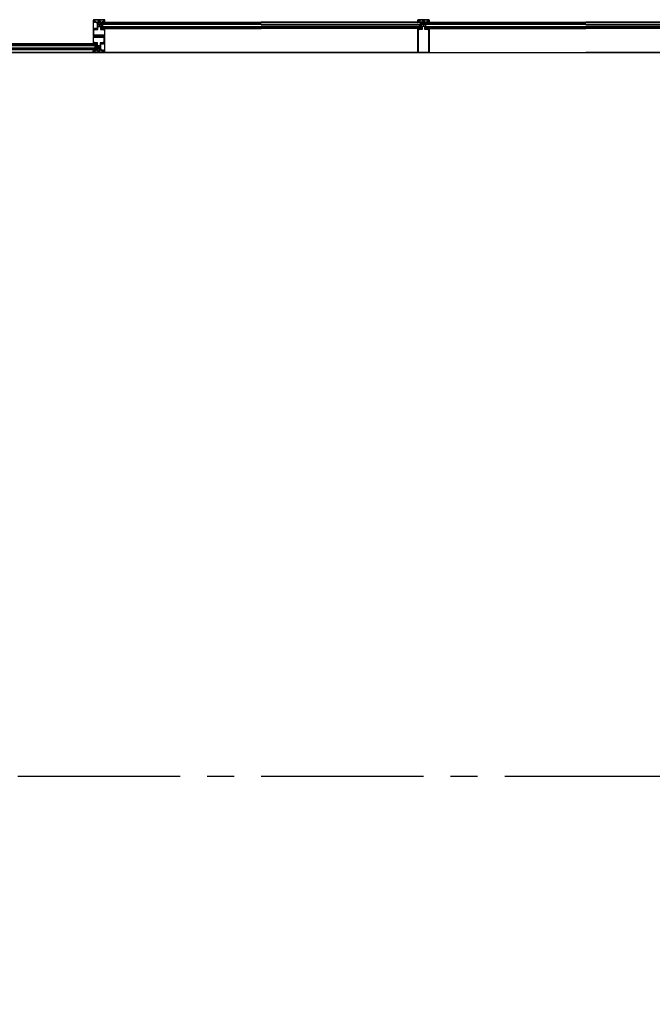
# Model space of a CAD drawing. Extents: x 2980 to 201049, y 2980 to 157420.
# Tile 19 of 78: x 76760 to 80269, y 19836 to 25298. Entities that reach past the tile are written whole.
import ezdxf

# ---------------------------------------------------------------- set-up
doc = ezdxf.new("R2010")
doc.units = 0
doc.header["$LTSCALE"] = 1200
doc.header["$PDMODE"] = 1
doc.header["$PDSIZE"] = 200
doc.linetypes.add('CENTER2', pattern=[1.125, 0.75, -0.125, 0.125, -0.125])
doc.layers.add('CIVIEL', color=8, linetype='CONTINUOUS')
doc.layers.add('STRAMIENLIJNEN', color=9, linetype='CENTER2')

msp = doc.modelspace()

# ---------------------------------------------------------------- linework, layer by layer
at = {"layer": 'CIVIEL'}
for p, q in [((77168.25, 25249), (77168.25, 25209.3)), ((77170.25, 25249), (77168.25, 25249)), ((77170.75, 25248.45833), (77170.25, 25249)), ((77170.25, 25247.91667), (77170.75, 25248.45833)), ((77170.75, 25247.375), (77170.25, 25247.91667)), ((77170.25, 25246.83333), (77170.75, 25247.375)), ((77170.75, 25246.29167), (77170.25, 25246.83333)), ((77170.25, 25245.75), (77170.75, 25246.29167)), ((77173.75, 25249), (77173.25, 25248)), ((77173.25, 25248), (77173.75, 25248)), ((77188.85, 25249), (77173.75, 25249)), ((77173.75, 25248), (77173.75, 25245.75)), ((77188.85, 25277.6), (77188.85, 25283)), ((77188.85, 25277.6), (77188.85, 25249)), ((77190.85, 25277.6), (77188.85, 25277.6)), ((77191.35, 25277.05833), (77190.85, 25277.6)), ((77190.85, 25276.51667), (77191.35, 25277.05833)), ((77191.35, 25275.975), (77190.85, 25276.51667)), ((77190.85, 25275.43333), (77191.35, 25275.975)), ((77191.35, 25274.89167), (77190.85, 25275.43333)), ((77190.85, 25274.35), (77191.35, 25274.89167)), ((77194.35, 25277.6), (77193.85, 25276.6)), ((77193.85, 25276.6), (77194.35, 25276.6)), ((77197.75, 25277.6), (77194.35, 25277.6)), ((77194.35, 25276.6), (77194.35, 25274.35)), ((77197, 25277.1875), (77197.75, 25277.6)), ((77197.75, 25276.775), (77197, 25277.1875)), ((77197, 25276.3625), (77197.75, 25276.775)), ((77197.75, 25275.95), (77197, 25276.3625)), ((77197, 25275.5375), (77197.75, 25275.95)), ((77197.75, 25275.125), (77197, 25275.5375)), ((77197, 25274.7125), (77197.75, 25275.125)), ((77197.75, 25274.3), (77197, 25274.7125)), ((77197, 25273.8875), (77197.75, 25274.3)), ((77197.75, 25273.475), (77197, 25273.8875)), ((77197, 25273.0625), (77197.75, 25273.475)), ((77197.75, 25272.65), (77197, 25273.0625)), ((77197, 25272.2375), (77197.75, 25272.65)), ((77197.75, 25271.825), (77197, 25272.2375)), ((77197, 25271.4125), (77197.75, 25271.825)), ((77197.75, 25271), (77197, 25271.4125)), ((77197, 25270.5875), (77197.75, 25271)), ((77197.75, 25270.175), (77197, 25270.5875)), ((77197, 25269.7625), (77197.75, 25270.175)), ((77197.75, 25269.35), (77197, 25269.7625)), ((77197, 25268.9375), (77197.75, 25269.35)), ((77197.75, 25268.525), (77197, 25268.9375)), ((77197, 25268.1125), (77197.75, 25268.525)), ((77197.75, 25267.7), (77197, 25268.1125)), ((77197, 25267.2875), (77197.75, 25267.7)), ((77197.75, 25266.875), (77197, 25267.2875)), ((77197, 25266.4625), (77197.75, 25266.875)), ((77197.75, 25266.05), (77197, 25266.4625)), ((77202.25, 25277.6), (77203, 25277.1875)), ((77205.65, 25277.6), (77202.25, 25277.6)), ((77203, 25277.1875), (77202.25, 25276.775)), ((77202.25, 25276.775), (77203, 25276.3625)), ((77203, 25276.3625), (77202.25, 25275.95)), ((77202.25, 25275.95), (77203, 25275.5375)), ((77203, 25275.5375), (77202.25, 25275.125)), ((77202.25, 25275.125), (77203, 25274.7125)), ((77203, 25274.7125), (77202.25, 25274.3)), ((77202.25, 25274.3), (77203, 25273.8875)), ((77203, 25273.8875), (77202.25, 25273.475)), ((77202.25, 25273.475), (77203, 25273.0625)), ((77203, 25273.0625), (77202.25, 25272.65)), ((77202.25, 25272.65), (77203, 25272.2375)), ((77203, 25272.2375), (77202.25, 25271.825)), ((77202.25, 25271.825), (77203, 25271.4125)), ((77203, 25271.4125), (77202.25, 25271)), ((77202.25, 25271), (77203, 25270.5875)), ((77203, 25270.5875), (77202.25, 25270.175)), ((77202.25, 25270.175), (77203, 25269.7625)), ((77203, 25269.7625), (77202.25, 25269.35)), ((77202.25, 25269.35), (77203, 25268.9375)), ((77203, 25268.9375), (77202.25, 25268.525)), ((77202.25, 25268.525), (77203, 25268.1125)), ((77203, 25268.1125), (77202.25, 25267.7)), ((77202.25, 25267.7), (77203, 25267.2875)), ((77203, 25267.2875), (77202.25, 25266.875)), ((77202.25, 25266.875), (77203, 25266.4625)), ((77203, 25266.4625), (77202.25, 25266.05)), ((77206.15, 25276.6), (77205.65, 25277.6)), ((77205.65, 25276.6), (77206.15, 25276.6)), ((77205.65, 25274.35), (77205.65, 25276.6)), ((77209.15, 25277.6), (77208.65, 25277.05833)), ((77208.65, 25277.05833), (77209.15, 25276.51667)), ((77209.15, 25276.51667), (77208.65, 25275.975)), ((77208.65, 25275.975), (77209.15, 25275.43333)), ((77209.15, 25275.43333), (77208.65, 25274.89167)), ((77208.65, 25274.89167), (77209.15, 25274.35)), ((77211.15, 25277.6), (77209.15, 25277.6)), ((77211.15, 25277.6), (77211.15, 25283)), ((77211.15, 25249), (77211.15, 25277.6)), ((77226.25, 25249), (77211.15, 25249)), ((77226.75, 25248), (77226.25, 25249)), ((77226.25, 25248), (77226.75, 25248)), ((77226.25, 25245.75), (77226.25, 25248)), ((77229.75, 25249), (77229.25, 25248.45833)), ((77229.25, 25248.45833), (77229.75, 25247.91667)), ((77229.75, 25247.91667), (77229.25, 25247.375)), ((77229.25, 25247.375), (77229.75, 25246.83333)), ((77229.75, 25246.83333), (77229.25, 25246.29167)), ((77229.25, 25246.29167), (77229.75, 25245.75)), ((77231.75, 25249), (77229.75, 25249)), ((77231.75, 25209.3), (77231.75, 25249)), ((77231.75, 25249), (78100, 25249)), ((77232.29048, 25283.5), (78100, 25283.5)), ((78967.70952, 25283.5), (78100, 25283.5)), ((78968.25, 25249), (78100, 25249)), ((78968.25, 25115.6), (78968.25, 25249)), ((78968.25, 25249), (78970.25, 25249)), ((78970.25, 25249), (78970.75, 25248.45833)), ((78970.75, 25248.45833), (78970.25, 25247.91667)), ((78970.25, 25247.91667), (78970.75, 25247.375)), ((78970.75, 25247.375), (78970.25, 25246.83333)), ((78970.25, 25246.83333), (78970.75, 25246.29167)), ((78970.75, 25246.29167), (78970.25, 25245.75)), ((78973.25, 25248), (78973.75, 25249)), ((78973.75, 25248), (78973.25, 25248)), ((78973.75, 25249), (78988.85, 25249)), ((78973.75, 25245.75), (78973.75, 25248)), ((78988.85, 25277.6), (78988.85, 25283)), ((78988.85, 25249), (78988.85, 25277.6)), ((78988.85, 25277.6), (78990.85, 25277.6)), ((78990.85, 25277.6), (78991.35, 25277.05833)), ((78991.35, 25277.05833), (78990.85, 25276.51667)), ((78990.85, 25276.51667), (78991.35, 25275.975)), ((78991.35, 25275.975), (78990.85, 25275.43333)), ((78990.85, 25275.43333), (78991.35, 25274.89167)), ((78991.35, 25274.89167), (78990.85, 25274.35)), ((78993.85, 25276.6), (78994.35, 25277.6)), ((78994.35, 25276.6), (78993.85, 25276.6)), ((78994.35, 25277.6), (78997.75, 25277.6)), ((78994.35, 25274.35), (78994.35, 25276.6)), ((78997.75, 25277.6), (78997, 25277.1875)), ((78997, 25277.1875), (78997.75, 25276.775)), ((78997.75, 25276.775), (78997, 25276.3625)), ((78997, 25276.3625), (78997.75, 25275.95)), ((78997.75, 25275.95), (78997, 25275.5375)), ((78997, 25275.5375), (78997.75, 25275.125)), ((78997.75, 25275.125), (78997, 25274.7125)), ((78997, 25274.7125), (78997.75, 25274.3)), ((78997.75, 25274.3), (78997, 25273.8875)), ((78997, 25273.8875), (78997.75, 25273.475)), ((78997.75, 25273.475), (78997, 25273.0625)), ((78997, 25273.0625), (78997.75, 25272.65)), ((78997.75, 25272.65), (78997, 25272.2375)), ((78997, 25272.2375), (78997.75, 25271.825)), ((78997.75, 25271.825), (78997, 25271.4125)), ((78997, 25271.4125), (78997.75, 25271)), ((78997.75, 25271), (78997, 25270.5875)), ((78997, 25270.5875), (78997.75, 25270.175)), ((78997.75, 25270.175), (78997, 25269.7625)), ((78997, 25269.7625), (78997.75, 25269.35)), ((78997.75, 25269.35), (78997, 25268.9375)), ((78997, 25268.9375), (78997.75, 25268.525)), ((78997.75, 25268.525), (78997, 25268.1125)), ((78997, 25268.1125), (78997.75, 25267.7)), ((78997.75, 25267.7), (78997, 25267.2875)), ((78997, 25267.2875), (78997.75, 25266.875)), ((78997.75, 25266.875), (78997, 25266.4625)), ((78997, 25266.4625), (78997.75, 25266.05)), ((79003, 25277.1875), (79002.25, 25277.6)), ((79002.25, 25277.6), (79005.65, 25277.6)), ((79002.25, 25276.775), (79003, 25277.1875)), ((79003, 25276.3625), (79002.25, 25276.775)), ((79002.25, 25275.95), (79003, 25276.3625)), ((79003, 25275.5375), (79002.25, 25275.95)), ((79002.25, 25275.125), (79003, 25275.5375)), ((79003, 25274.7125), (79002.25, 25275.125)), ((79002.25, 25274.3), (79003, 25274.7125)), ((79003, 25273.8875), (79002.25, 25274.3)), ((79002.25, 25273.475), (79003, 25273.8875)), ((79003, 25273.0625), (79002.25, 25273.475)), ((79002.25, 25272.65), (79003, 25273.0625)), ((79003, 25272.2375), (79002.25, 25272.65)), ((79002.25, 25271.825), (79003, 25272.2375)), ((79003, 25271.4125), (79002.25, 25271.825)), ((79002.25, 25271), (79003, 25271.4125)), ((79003, 25270.5875), (79002.25, 25271)), ((79002.25, 25270.175), (79003, 25270.5875)), ((79003, 25269.7625), (79002.25, 25270.175)), ((79002.25, 25269.35), (79003, 25269.7625)), ((79003, 25268.9375), (79002.25, 25269.35)), ((79002.25, 25268.525), (79003, 25268.9375)), ((79003, 25268.1125), (79002.25, 25268.525)), ((79002.25, 25267.7), (79003, 25268.1125)), ((79003, 25267.2875), (79002.25, 25267.7)), ((79002.25, 25266.875), (79003, 25267.2875)), ((79003, 25266.4625), (79002.25, 25266.875)), ((79002.25, 25266.05), (79003, 25266.4625)), ((79005.65, 25277.6), (79006.15, 25276.6)), ((79006.15, 25276.6), (79005.65, 25276.6)), ((79005.65, 25276.6), (79005.65, 25274.35)), ((79008.65, 25277.05833), (79009.15, 25277.6)), ((79009.15, 25276.51667), (79008.65, 25277.05833)), ((79008.65, 25275.975), (79009.15, 25276.51667)), ((79009.15, 25275.43333), (79008.65, 25275.975)), ((79008.65, 25274.89167), (79009.15, 25275.43333)), ((79009.15, 25274.35), (79008.65, 25274.89167)), ((79009.15, 25277.6), (79011.15, 25277.6)), ((79011.15, 25277.6), (79011.15, 25283)), ((79011.15, 25277.6), (79011.15, 25249)), ((79011.15, 25249), (79026.25, 25249)), ((79016.5, 25279), (79016.5, 25280)), ((79026.25, 25249), (79026.75, 25248)), ((79026.75, 25248), (79026.25, 25248)), ((79026.25, 25248), (79026.25, 25245.75)), ((79029.25, 25248.45833), (79029.75, 25249)), ((79029.75, 25247.91667), (79029.25, 25248.45833)), ((79029.25, 25247.375), (79029.75, 25247.91667)), ((79029.75, 25246.83333), (79029.25, 25247.375)), ((79029.25, 25246.29167), (79029.75, 25246.83333)), ((79029.75, 25245.75), (79029.25, 25246.29167)), ((79029.75, 25249), (79031.75, 25249)), ((79031.75, 25249), (79900, 25249)), ((79031.75, 25249), (79031.75, 25115.6)), ((79032.29048, 25283.5), (79900, 25283.5)), ((80767.70952, 25283.5), (79900, 25283.5)), ((80768.25, 25249), (79900, 25249)), ((77229.75, 25204.3), (77166.25, 25204.3)), ((77166.25, 25204.3), (77166.25, 25164.6)), ((77168.25, 25209.3), (77231.75, 25209.3)), ((77229.75, 25164.6), (77229.75, 25204.3)), ((77166.25, 25164.6), (76300, 25164.6)), ((77165.70952, 25130.1), (76300, 25130.1)), ((77166.25, 25164.6), (77168.25, 25164.6)), ((77168.75, 25167.30833), (77168.25, 25167.85)), ((77168.25, 25166.76667), (77168.75, 25167.30833)), ((77168.75, 25166.225), (77168.25, 25166.76667)), ((77168.25, 25165.68333), (77168.75, 25166.225)), ((77168.75, 25165.14167), (77168.25, 25165.68333)), ((77168.25, 25164.6), (77168.75, 25165.14167)), ((77171.75, 25165.6), (77171.25, 25165.6)), ((77171.25, 25165.6), (77171.75, 25164.6)), ((77171.75, 25167.85), (77171.75, 25165.6)), ((77171.75, 25164.6), (77186.85, 25164.6)), ((77186.85, 25164.6), (77186.85, 25136)), ((77186.85, 25136), (77188.85, 25136)), ((77186.85, 25136), (77186.85, 25130.6)), ((77189.35, 25138.70833), (77188.85, 25139.25)), ((77188.85, 25138.16667), (77189.35, 25138.70833)), ((77189.35, 25137.625), (77188.85, 25138.16667)), ((77188.85, 25137.08333), (77189.35, 25137.625)), ((77189.35, 25136.54167), (77188.85, 25137.08333)), ((77188.85, 25136), (77189.35, 25136.54167)), ((77192.35, 25137), (77191.85, 25137)), ((77191.85, 25137), (77192.35, 25136)), ((77192.35, 25139.25), (77192.35, 25137)), ((77192.35, 25136), (77195.75, 25136)), ((77195, 25147.1375), (77195.75, 25147.55)), ((77195.75, 25146.725), (77195, 25147.1375)), ((77195, 25146.3125), (77195.75, 25146.725)), ((77195.75, 25145.9), (77195, 25146.3125)), ((77195, 25145.4875), (77195.75, 25145.9)), ((77195.75, 25145.075), (77195, 25145.4875)), ((77195, 25144.6625), (77195.75, 25145.075)), ((77195.75, 25144.25), (77195, 25144.6625)), ((77195, 25143.8375), (77195.75, 25144.25)), ((77195.75, 25143.425), (77195, 25143.8375)), ((77195, 25143.0125), (77195.75, 25143.425)), ((77195.75, 25142.6), (77195, 25143.0125)), ((77195, 25142.1875), (77195.75, 25142.6)), ((77195.75, 25141.775), (77195, 25142.1875)), ((77195, 25141.3625), (77195.75, 25141.775)), ((77195.75, 25140.95), (77195, 25141.3625)), ((77195, 25140.5375), (77195.75, 25140.95)), ((77195.75, 25140.125), (77195, 25140.5375)), ((77195, 25139.7125), (77195.75, 25140.125)), ((77195.75, 25139.3), (77195, 25139.7125)), ((77195, 25138.8875), (77195.75, 25139.3)), ((77195.75, 25138.475), (77195, 25138.8875)), ((77195, 25138.0625), (77195.75, 25138.475)), ((77195.75, 25137.65), (77195, 25138.0625)), ((77195, 25137.2375), (77195.75, 25137.65)), ((77195.75, 25136.825), (77195, 25137.2375)), ((77195, 25136.4125), (77195.75, 25136.825)), ((77195.75, 25136), (77195, 25136.4125)), ((77200.25, 25147.55), (77201, 25147.1375)), ((77201, 25147.1375), (77200.25, 25146.725)), ((77200.25, 25146.725), (77201, 25146.3125)), ((77201, 25146.3125), (77200.25, 25145.9)), ((77200.25, 25145.9), (77201, 25145.4875)), ((77201, 25145.4875), (77200.25, 25145.075)), ((77200.25, 25145.075), (77201, 25144.6625)), ((77201, 25144.6625), (77200.25, 25144.25)), ((77200.25, 25144.25), (77201, 25143.8375)), ((77201, 25143.8375), (77200.25, 25143.425)), ((77200.25, 25143.425), (77201, 25143.0125)), ((77201, 25143.0125), (77200.25, 25142.6)), ((77200.25, 25142.6), (77201, 25142.1875)), ((77201, 25142.1875), (77200.25, 25141.775)), ((77200.25, 25141.775), (77201, 25141.3625)), ((77201, 25141.3625), (77200.25, 25140.95)), ((77200.25, 25140.95), (77201, 25140.5375)), ((77201, 25140.5375), (77200.25, 25140.125)), ((77200.25, 25140.125), (77201, 25139.7125)), ((77201, 25139.7125), (77200.25, 25139.3)), ((77200.25, 25139.3), (77201, 25138.8875)), ((77201, 25138.8875), (77200.25, 25138.475)), ((77200.25, 25138.475), (77201, 25138.0625)), ((77201, 25138.0625), (77200.25, 25137.65)), ((77200.25, 25137.65), (77201, 25137.2375)), ((77201, 25137.2375), (77200.25, 25136.825)), ((77200.25, 25136.825), (77201, 25136.4125)), ((77201, 25136.4125), (77200.25, 25136)), ((77200.25, 25136), (77203.65, 25136)), ((77203.65, 25137), (77203.65, 25139.25)), ((77203.65, 25136), (77204.15, 25137)), ((77204.15, 25137), (77203.65, 25137)), ((77207.15, 25139.25), (77206.65, 25138.70833)), ((77206.65, 25138.70833), (77207.15, 25138.16667)), ((77207.15, 25138.16667), (77206.65, 25137.625)), ((77206.65, 25137.625), (77207.15, 25137.08333)), ((77207.15, 25137.08333), (77206.65, 25136.54167)), ((77206.65, 25136.54167), (77207.15, 25136)), ((77207.15, 25136), (77209.15, 25136)), ((77209.15, 25136), (77209.15, 25164.6)), ((77209.15, 25164.6), (77224.25, 25164.6)), ((77209.15, 25136), (77209.15, 25130.6)), ((77224.25, 25165.6), (77224.25, 25167.85)), ((77224.25, 25164.6), (77224.75, 25165.6)), ((77224.75, 25165.6), (77224.25, 25165.6)), ((77227.75, 25167.85), (77227.25, 25167.30833)), ((77227.25, 25167.30833), (77227.75, 25166.76667)), ((77227.75, 25166.76667), (77227.25, 25166.225)), ((77227.25, 25166.225), (77227.75, 25165.68333)), ((77227.75, 25165.68333), (77227.25, 25165.14167)), ((77227.25, 25165.14167), (77227.75, 25164.6)), ((77227.75, 25164.6), (77229.75, 25164.6)), ((77229.75, 25115.6), (76300, 25115.6)), ((77166.25, 25115.6), (78100, 25115.6)), ((78100, 25115.6), (77227.25, 25115.6)), ((79031.75, 25115.6), (78100, 25115.6)), ((78968.25, 25115.6), (79900, 25115.6)), ((79031.75, 25115.6), (78968.25, 25115.6)), ((80831.75, 25115.6), (79900, 25115.6))]:
    msp.add_line(p, q, dxfattribs=at)
for points in [[(77168.25, 25209.3), (77168.25, 25295.5), (77166.25, 25295.5), (77166.25, 25209.3)], [(77207.15, 25244), (77224.25, 25244), (77224.25, 25243), (77225.75, 25241.5), (77229.25, 25241.5), (77229.25, 25211.8), (77170.75, 25211.8), (77170.75, 25241.5), (77174.25, 25241.5), (77175.75, 25243), (77175.75, 25244), (77192.85, 25244), (77192.85, 25261), (77207.15, 25261)], [(77206, 25289), (77206, 25286), (77194, 25286), (77194, 25289)], [(77216.5, 25272), (77216.5, 25260), (77221.5, 25260), (77221.5, 25272)], [(78992.85, 25244), (78975.75, 25244), (78975.75, 25243), (78974.25, 25241.5), (78970.75, 25241.5), (78970.75, 25118.1), (79029.25, 25118.1), (79029.25, 25241.5), (79025.75, 25241.5), (79024.25, 25243), (79024.25, 25244), (79007.15, 25244), (79007.15, 25261), (78992.85, 25261)], [(78983.5, 25272), (78983.5, 25260), (78978.5, 25260), (78978.5, 25272)], [(78994, 25289), (78994, 25286), (79006, 25286), (79006, 25289)], [(77190.85, 25169.6), (77173.75, 25169.6), (77173.75, 25170.6), (77172.25, 25172.1), (77168.75, 25172.1), (77168.75, 25201.8), (77227.25, 25201.8), (77227.25, 25172.1), (77223.75, 25172.1), (77222.25, 25170.6), (77222.25, 25169.6), (77205.15, 25169.6), (77205.15, 25152.6), (77190.85, 25152.6)], [(77229.75, 25204.3), (77229.75, 25118.1), (77231.75, 25118.1), (77231.75, 25204.3)], [(77181.5, 25141.6), (77181.5, 25153.6), (77176.5, 25153.6), (77176.5, 25141.6)], [(77192, 25124.6), (77192, 25127.6), (77204, 25127.6), (77204, 25124.6)]]:
    msp.add_lwpolyline(points, close=True, dxfattribs=at)
for points in [[(77168.25, 25283.5, 0.4142135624), (77168.75, 25283), (77168.83044, 25283, 0.3394542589), (77169.3134, 25283.37059), (77169.75, 25285, 1), (77169.75, 25288), (77169.75, 25295, -0.4142135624), (77171.25, 25296.5), (77228.75, 25296.5, -0.4142135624), (77230.25, 25295), (77230.25, 25288, 1), (77230.25, 25285), (77230.6866, 25283.37059, 0.3394542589), (77231.16956, 25283), (77231.25, 25283, 0.4142135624), (77231.75, 25283.5), (77231.75, 25295.5, 0.4142135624), (77229.25, 25298), (77170.75, 25298, 0.4142135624), (77168.25, 25295.5)], [(77179.25, 25283), (77179.25, 25284), (77180.25, 25284), (77180.25, 25286), (77173.25, 25286), (77173.25, 25284), (77174.25, 25284), (77174.25, 25283), (77169.67023, 25283, -0.493145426), (77169.33216, 25283.44059), (77169.75, 25285, 0.767326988), (77170.5, 25287.79904), (77171.41755, 25291.22339, -0.7103886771), (77175.3714, 25291.51519, -0.4075403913), (77175.122, 25290.86221, 0.8043780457), (77175.75, 25288), (77182.25, 25288), (77182.25, 25285.6099, 0.4732848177), (77182.84806, 25285.11961), (77194, 25286), (77206, 25286), (77217.15194, 25285.11961, 0.4732848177), (77217.75, 25285.6099), (77217.75, 25288), (77224.25, 25288, 0.8043780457), (77224.878, 25290.86221, -0.4075403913), (77224.6286, 25291.51519, -0.7103886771), (77228.58245, 25291.22339), (77229.5, 25287.79904, 0.767326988), (77230.25, 25285), (77230.66784, 25283.44059, -0.493145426), (77230.32977, 25283), (77225.75, 25283), (77225.75, 25284), (77226.75, 25284), (77226.75, 25286), (77219.75, 25286), (77219.75, 25284), (77220.75, 25284), (77220.75, 25283)], [(79031.75, 25283.5, -0.4142135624), (79031.25, 25283), (79031.16956, 25283, -0.3394542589), (79030.6866, 25283.37059), (79030.25, 25285, -1), (79030.25, 25288), (79030.25, 25295, 0.4142135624), (79028.75, 25296.5), (78971.25, 25296.5, 0.4142135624), (78969.75, 25295), (78969.75, 25288, -1), (78969.75, 25285), (78969.3134, 25283.37059, -0.3394542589), (78968.83044, 25283), (78968.75, 25283, -0.4142135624), (78968.25, 25283.5), (78968.25, 25295.5, -0.4142135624), (78970.75, 25298), (79029.25, 25298, -0.4142135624), (79031.75, 25295.5)], [(79020.75, 25283), (79020.75, 25284), (79019.75, 25284), (79019.75, 25286), (79026.75, 25286), (79026.75, 25284), (79025.75, 25284), (79025.75, 25283), (79030.32977, 25283, 0.493145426), (79030.66784, 25283.44059), (79030.25, 25285, -0.767326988), (79029.5, 25287.79904), (79028.58245, 25291.22339, 0.7103886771), (79024.6286, 25291.51519, 0.4075403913), (79024.878, 25290.86221, -0.8043780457), (79024.25, 25288), (79017.75, 25288), (79017.75, 25285.6099, -0.4732848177), (79017.15194, 25285.11961), (79006, 25286), (78994, 25286), (78982.84806, 25285.11961, -0.4732848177), (78982.25, 25285.6099), (78982.25, 25288), (78975.75, 25288, -0.8043780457), (78975.122, 25290.86221, 0.4075403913), (78975.3714, 25291.51519, 0.7103886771), (78971.41755, 25291.22339), (78970.5, 25287.79904, -0.767326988), (78969.75, 25285), (78969.33216, 25283.44059, 0.493145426), (78969.67023, 25283), (78974.25, 25283), (78974.25, 25284), (78973.25, 25284), (78973.25, 25286), (78980.25, 25286), (78980.25, 25284), (78979.25, 25284), (78979.25, 25283)], [(77221.27695, 25280.30462), (77221.27695, 25280.30462, 0.4142135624), (77221.1572, 25280.63727), (77218.59502, 25281.843), (77218.59502, 25282), (77220.02281, 25282), (77224.13445, 25280.06511, 0.4142135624), (77224.79976, 25280.30462), (77224.79976, 25280.30462, 0.4142135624), (77224.68, 25280.63727), (77222.19702, 25281.80573, -0.8963954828), (77222.2293, 25281.89975), (77230.49558, 25280.03797, 0.4142135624), (77231.09322, 25280.41589), (77231.12618, 25280.56222, 0.4142135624), (77231.0506, 25280.68175), (77227.35766, 25281.5135), (77227.35766, 25281.75), (77229.37687, 25281.75), (77236.98534, 25280.03637, 0.8693059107), (77237.26526, 25280.77748), (77232.29048, 25283.5), (77231.75, 25283.5, -0.4142135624), (77231.25, 25283), (77225.25, 25283), (77225.25, 25284.25), (77226.21014, 25284.25), (77226.21014, 25284.62065), (77225.25, 25285.7032), (77221.25, 25285.7032), (77220.28986, 25284.62065), (77220.28986, 25284.25), (77221.25, 25284.25), (77221.25, 25283), (77216.5, 25283), (77216.5, 25282), (77220.61164, 25280.06511, 0.4142135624)], [(77228.09696, 25244.9258), (77226.35428, 25246.66848, -0.8549657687), (77226.72332, 25247.17534), (77227.75, 25246.64957), (77227.75, 25249), (77223.75, 25249), (77223.75, 25254), (77231.75, 25254), (77231.75, 25249), (77229, 25249), (77229, 25247.375), (77229.25, 25247.375), (77229.25, 25245.4034, -0.6681786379)], [(78978.72305, 25280.30462), (78978.72305, 25280.30462, -0.4142135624), (78978.8428, 25280.63727), (78981.40498, 25281.843), (78981.40498, 25282), (78979.97719, 25282), (78975.86555, 25280.06511, -0.4142135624), (78975.20024, 25280.30462), (78975.20024, 25280.30462, -0.4142135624), (78975.32, 25280.63727), (78977.80298, 25281.80573, 0.8963954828), (78977.7707, 25281.89975), (78969.50442, 25280.03797, -0.4142135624), (78968.90678, 25280.41589), (78968.87382, 25280.56222, -0.4142135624), (78968.9494, 25280.68175), (78972.64234, 25281.5135), (78972.64234, 25281.75), (78970.62313, 25281.75), (78963.01466, 25280.03637, -0.8693059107), (78962.73474, 25280.77748), (78967.70952, 25283.5), (78968.25, 25283.5, 0.4142135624), (78968.75, 25283), (78974.75, 25283), (78974.75, 25284.25), (78973.78986, 25284.25), (78973.78986, 25284.62065), (78974.75, 25285.7032), (78978.75, 25285.7032), (78979.71014, 25284.62065), (78979.71014, 25284.25), (78978.75, 25284.25), (78978.75, 25283), (78983.5, 25283), (78983.5, 25282), (78979.38836, 25280.06511, -0.4142135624)], [(78971.90304, 25244.9258), (78973.64572, 25246.66848, 0.8549657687), (78973.27668, 25247.17534), (78972.25, 25246.64957), (78972.25, 25249), (78976.25, 25249), (78976.25, 25254), (78968.25, 25254), (78968.25, 25249), (78971, 25249), (78971, 25247.375), (78970.75, 25247.375), (78970.75, 25245.4034, 0.6681786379)], [(79021.27695, 25280.30462), (79021.27695, 25280.30462, 0.4142135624), (79021.1572, 25280.63727), (79018.59502, 25281.843), (79018.59502, 25282), (79020.02281, 25282), (79024.13445, 25280.06511, 0.4142135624), (79024.79976, 25280.30462), (79024.79976, 25280.30462, 0.4142135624), (79024.68, 25280.63727), (79022.19702, 25281.80573, -0.8963954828), (79022.2293, 25281.89975), (79030.49558, 25280.03797, 0.4142135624), (79031.09322, 25280.41589), (79031.12618, 25280.56222, 0.4142135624), (79031.0506, 25280.68175), (79027.35766, 25281.5135), (79027.35766, 25281.75), (79029.37687, 25281.75), (79036.98534, 25280.03637, 0.8693059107), (79037.26526, 25280.77748), (79032.29048, 25283.5), (79031.75, 25283.5, -0.4142135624), (79031.25, 25283), (79025.25, 25283), (79025.25, 25284.25), (79026.21014, 25284.25), (79026.21014, 25284.62065), (79025.25, 25285.7032), (79021.25, 25285.7032), (79020.28986, 25284.62065), (79020.28986, 25284.25), (79021.25, 25284.25), (79021.25, 25283), (79016.5, 25283), (79016.5, 25282), (79020.61164, 25280.06511, 0.4142135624)], [(79028.09696, 25244.9258), (79026.35428, 25246.66848, -0.8549657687), (79026.72332, 25247.17534), (79027.75, 25246.64957), (79027.75, 25249), (79023.75, 25249), (79023.75, 25254), (79031.75, 25254), (79031.75, 25249), (79029, 25249), (79029, 25247.375), (79029.25, 25247.375), (79029.25, 25245.4034, -0.6681786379)], [(77176.72305, 25133.29538), (77176.72305, 25133.29538, 0.4142135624), (77176.8428, 25132.96273), (77179.40498, 25131.757), (77179.40498, 25131.6), (77177.97719, 25131.6), (77173.86555, 25133.53489, 0.4142135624), (77173.20024, 25133.29538), (77173.20024, 25133.29538, 0.4142135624), (77173.32, 25132.96273), (77175.80298, 25131.79427, -0.8963954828), (77175.7707, 25131.70025), (77167.50442, 25133.56203, 0.4142135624), (77166.90678, 25133.18411), (77166.87382, 25133.03778, 0.4142135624), (77166.9494, 25132.91825), (77170.64234, 25132.0865), (77170.64234, 25131.85), (77168.62313, 25131.85), (77161.01466, 25133.56363, 0.8693059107), (77160.73474, 25132.82252), (77165.70952, 25130.1), (77166.25, 25130.1, -0.4142135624), (77166.75, 25130.6), (77172.75, 25130.6), (77172.75, 25129.35), (77171.78986, 25129.35), (77171.78986, 25128.97935), (77172.75, 25127.8968), (77176.75, 25127.8968), (77177.71014, 25128.97935), (77177.71014, 25129.35), (77176.75, 25129.35), (77176.75, 25130.6), (77181.5, 25130.6), (77181.5, 25131.6), (77177.38836, 25133.53489, 0.4142135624)], [(77169.90304, 25168.6742), (77171.64572, 25166.93152, -0.8549657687), (77171.27668, 25166.42466), (77170.25, 25166.95043), (77170.25, 25164.6), (77174.25, 25164.6), (77174.25, 25159.6), (77166.25, 25159.6), (77166.25, 25164.6), (77169, 25164.6), (77169, 25166.225), (77168.75, 25166.225), (77168.75, 25168.1966, -0.6681786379)], [(77229.75, 25130.1, 0.4142135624), (77229.25, 25130.6), (77229.16956, 25130.6, 0.3394542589), (77228.6866, 25130.22941), (77228.25, 25128.6, 1), (77228.25, 25125.6), (77228.25, 25118.6, -0.4142135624), (77226.75, 25117.1), (77169.25, 25117.1, -0.4142135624), (77167.75, 25118.6), (77167.75, 25125.6, 1), (77167.75, 25128.6), (77167.3134, 25130.22941, 0.3394542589), (77166.83044, 25130.6), (77166.75, 25130.6, 0.4142135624), (77166.25, 25130.1), (77166.25, 25118.1, 0.4142135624), (77168.75, 25115.6), (77227.25, 25115.6, 0.4142135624), (77229.75, 25118.1)], [(77218.75, 25130.6), (77218.75, 25129.6), (77217.75, 25129.6), (77217.75, 25127.6), (77224.75, 25127.6), (77224.75, 25129.6), (77223.75, 25129.6), (77223.75, 25130.6), (77228.32977, 25130.6, -0.493145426), (77228.66784, 25130.15941), (77228.25, 25128.6, 0.767326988), (77227.5, 25125.80096), (77226.58245, 25122.37661, -0.7103886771), (77222.6286, 25122.08481, -0.4075403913), (77222.878, 25122.73779, 0.8043780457), (77222.25, 25125.6), (77215.75, 25125.6), (77215.75, 25127.9901, 0.4732848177), (77215.15194, 25128.48039), (77204, 25127.6), (77192, 25127.6), (77180.84806, 25128.48039, 0.4732848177), (77180.25, 25127.9901), (77180.25, 25125.6), (77173.75, 25125.6, 0.8043780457), (77173.122, 25122.73779, -0.4075403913), (77173.3714, 25122.08481, -0.7103886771), (77169.41755, 25122.37661), (77168.5, 25125.80096, 0.767326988), (77167.75, 25128.6), (77167.33216, 25130.15941, -0.493145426), (77167.67023, 25130.6), (77172.25, 25130.6), (77172.25, 25129.6), (77171.25, 25129.6), (77171.25, 25127.6), (77178.25, 25127.6), (77178.25, 25129.6), (77177.25, 25129.6), (77177.25, 25130.6)], [(45280, 21613), (45280, 25115.6), (95157, 25115.6), (95157, 21100), (85175, 21100), (85175, 15935), (92999, 15935), (92999, 8400.72681, -0.0377363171), (70700, 10826.92883), (70700, 13650), (71150, 13650), (71150, 14150), (70650, 14150), (70650, 13800), (53500, 13800), (53500, 21613)]]:
    msp.add_lwpolyline(points, format="xyb", close=True, dxfattribs=at)
for points in [[(78100, 25272), (77216.5, 25272), (77216.5, 25280), (78100, 25280)], [(78100, 25254), (77216.5, 25254), (77216.5, 25260), (78100, 25260)], [(78100, 25272), (78983.5, 25272), (78983.5, 25280), (78100, 25280)], [(78100, 25254), (78983.5, 25254), (78983.5, 25260), (78100, 25260)], [(79900, 25272), (79016.5, 25272), (79016.5, 25280), (79900, 25280)], [(79900, 25254), (79016.5, 25254), (79016.5, 25260), (79900, 25260)], [(79900, 25272), (80783.5, 25272), (80783.5, 25280), (79900, 25280)], [(79900, 25254), (80783.5, 25254), (80783.5, 25260), (79900, 25260)], [(76300, 25159.6), (77181.5, 25159.6), (77181.5, 25153.6), (76300, 25153.6)], [(76300, 25141.6), (77181.5, 25141.6), (77181.5, 25133.6), (76300, 25133.6)]]:
    msp.add_lwpolyline(points, dxfattribs=at)
for centre, radius, start, end in [((77200, 25283.05), 8.45, 44.7602701, 135.2397299), ((79000, 25283.05), 8.45, 44.7602701, 135.2397299), ((77172, 25245.75), 1.75, 180, 0), ((77192.6, 25274.35), 1.75, 180, 0), ((77200, 25266.05), 2.25, 180, 360), ((77207.4, 25274.35), 1.75, 180, 0), ((77228, 25245.75), 1.75, 180, 0), ((78972, 25245.75), 1.75, 180, 0), ((78992.6, 25274.35), 1.75, 180, 0), ((79000, 25266.05), 2.25, 180, 0), ((79007.4, 25274.35), 1.75, 180, 0), ((79028, 25245.75), 1.75, 180, 0), ((77170, 25167.85), 1.75, 0, 180), ((77190.6, 25139.25), 1.75, 0, 180), ((77198, 25147.55), 2.25, 360, 180), ((77205.4, 25139.25), 1.75, 0, 180), ((77226, 25167.85), 1.75, 0, 180), ((77198, 25130.55), 8.45, 224.7602701, 315.2397299)]:
    msp.add_arc(centre, radius, start, end, dxfattribs=at)
at = {"layer": 'CIVIEL', "linetype": 'BYBLOCK'}
for p in [(77168.25, 25254), (77168.25, 25254), (79031.75, 25254), (79031.75, 25254), (77229.75, 25159.6), (77229.75, 25159.6)]:
    msp.add_point(p, dxfattribs=at)
at = {"layer": 'STRAMIENLIJNEN'}
msp.add_lwpolyline([(171574.65333, 24936.47156), (162312.59166, 21100), (157300, 21100), (38500, 21100), (33487.40834, 21100), (24225.34667, 24936.47156)], dxfattribs=at)

doc.saveas('drawing.dxf')
